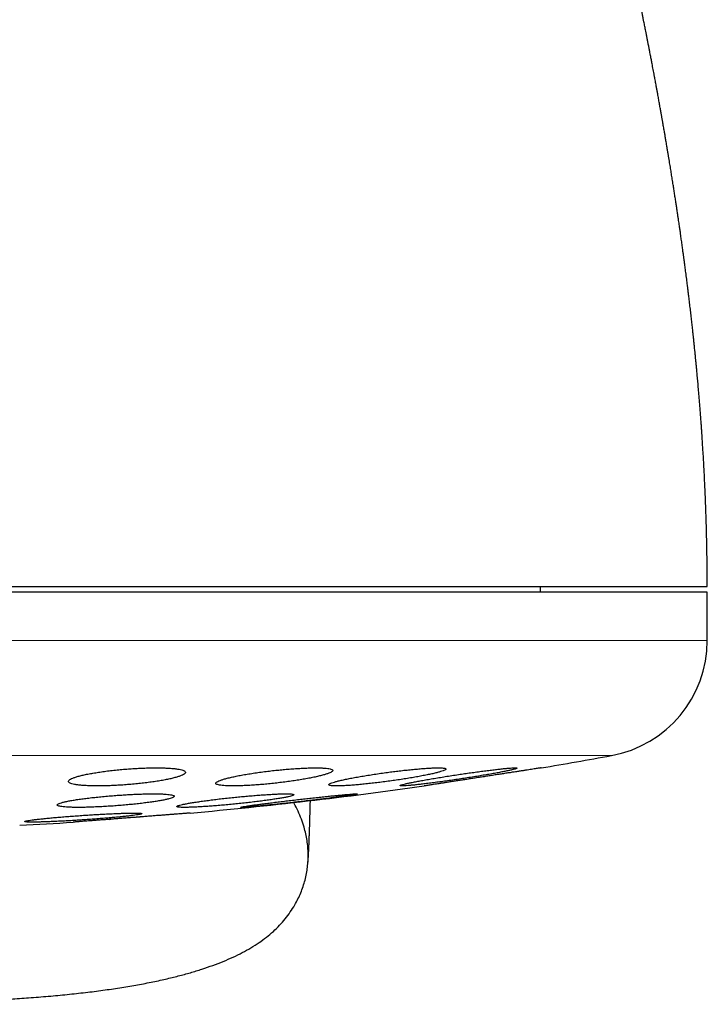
# Model space of a CAD drawing. Header units: millimetres. Extents: x 8 to 727, y 12 to 719.
# Tile 26 of 73: x 410 to 422, y 276 to 292. Entities that reach past the tile are written whole.
import ezdxf

# ---------------------------------------------------------------- set-up
doc = ezdxf.new("R2010")
doc.units = ezdxf.units.MM

msp = doc.modelspace()

# ---------------------------------------------------------------- linework, layer by layer
at = {"color": 7, "linetype": 'Continuous', "lineweight": 30}
for p, q in [((418.914, 282.656), (418.914, 282.756)), ((421.764, 282.656), (389.764, 282.656)), ((421.764, 281.83), (421.764, 282.656)), ((411.54, 278.772), (411.572, 278.774)), ((412.017, 278.809), (412.071, 278.813))]:
    msp.add_line(p, q, dxfattribs=at)
at = {"color": 252, "linetype": 'Continuous', "lineweight": 0}
for p, q in [((389.764, 281.83), (421.764, 281.83)), ((405.764, 279.863), (420.125, 279.863))]:
    msp.add_line(p, q, dxfattribs=at)
at = {"color": 7, "linetype": 'Continuous', "lineweight": 30}
for centre, radius, start, end in [((419.764, 281.83), 2, 280.3987, 0), ((405.764, 358.12), 79.564, 279.52332, 280.39867), ((405.764, 358.12), 79.564, 275.16579, 278.0659), ((405.764, 358.12), 79.564, 273.06198, 273.72116)]:
    msp.add_arc(centre, radius, start, end, dxfattribs=at)
for points, knots in [([(421.764, 282.756), (421.764, 282.833), (421.763, 282.982), (421.761, 283.201), (421.758, 283.409), (421.754, 283.605), (421.749, 283.792), (421.744, 283.967), (421.738, 284.131), (421.732, 284.292), (421.725, 284.447), (421.718, 284.596), (421.712, 284.731), (421.705, 284.853), (421.699, 284.96), (421.693, 285.054), (421.688, 285.132), (421.684, 285.195), (421.681, 285.244), (421.679, 285.284), (421.676, 285.318), (421.675, 285.344), (421.673, 285.365), (421.672, 285.381), (421.671, 285.401), (421.669, 285.429), (421.666, 285.467), (421.663, 285.517), (421.656, 285.605), (421.647, 285.725), (421.636, 285.871), (421.625, 286.007), (421.614, 286.133), (421.604, 286.248), (421.594, 286.352), (421.586, 286.444), (421.578, 286.526), (421.571, 286.595), (421.566, 286.653), (421.561, 286.698), (421.558, 286.73), (421.556, 286.755), (421.553, 286.784), (421.548, 286.829), (421.542, 286.887), (421.535, 286.952), (421.529, 287.016), (421.522, 287.081), (421.514, 287.155), (421.504, 287.242), (421.493, 287.342), (421.483, 287.428), (421.475, 287.498), (421.469, 287.55), (421.462, 287.604), (421.456, 287.657), (421.45, 287.703), (421.446, 287.741), (421.442, 287.771), (421.439, 287.796), (421.437, 287.817), (421.434, 287.835), (421.431, 287.858), (421.427, 287.89), (421.422, 287.933), (421.416, 287.984), (421.409, 288.039), (421.402, 288.093), (421.395, 288.147), (421.388, 288.197), (421.382, 288.242), (421.377, 288.279), (421.373, 288.313), (421.368, 288.351), (421.361, 288.399), (421.354, 288.454), (421.346, 288.509), (421.339, 288.559), (421.333, 288.603), (421.327, 288.648), (421.321, 288.691), (421.316, 288.729), (421.311, 288.759), (421.308, 288.787), (421.304, 288.815), (421.299, 288.846), (421.294, 288.881), (421.288, 288.921), (421.282, 288.967), (421.274, 289.017), (421.266, 289.072), (421.258, 289.124), (421.252, 289.169), (421.246, 289.204), (421.242, 289.237), (421.237, 289.269), (421.229, 289.319), (421.219, 289.385), (421.207, 289.466), (421.194, 289.545), (421.181, 289.629), (421.167, 289.717), (421.152, 289.81), (421.137, 289.904), (421.121, 290.005), (421.106, 290.096), (421.092, 290.175), (421.082, 290.234), (421.073, 290.288), (421.066, 290.334), (421.059, 290.373), (421.053, 290.409), (421.047, 290.441), (421.042, 290.473), (421.037, 290.503), (421.031, 290.537), (421.024, 290.576), (421.017, 290.618), (421.01, 290.659), (421.003, 290.696), (420.998, 290.727), (420.993, 290.755), (420.988, 290.782), (420.983, 290.809), (420.976, 290.85), (420.966, 290.906), (420.953, 290.98), (420.939, 291.057), (420.926, 291.13), (420.914, 291.195), (420.904, 291.252), (420.894, 291.305), (420.885, 291.352), (420.877, 291.396), (420.868, 291.442), (420.859, 291.492), (420.85, 291.542), (420.84, 291.593), (420.831, 291.643), (420.822, 291.687), (420.815, 291.725), (420.809, 291.759), (420.802, 291.796), (420.793, 291.839), (420.784, 291.891), (420.772, 291.949), (420.76, 292.011), (420.748, 292.074), (420.736, 292.135), (420.725, 292.193), (420.715, 292.246), (420.706, 292.291), (420.698, 292.332), (420.69, 292.371), (420.681, 292.415), (420.671, 292.467), (420.659, 292.525), (420.647, 292.585), (420.636, 292.642), (420.621, 292.713), (420.603, 292.801), (420.582, 292.908), (420.562, 293.002), (420.546, 293.082), (420.534, 293.141), (420.523, 293.194), (420.512, 293.245), (420.501, 293.296), (420.489, 293.352), (420.477, 293.412), (420.463, 293.477), (420.449, 293.543), (420.436, 293.606), (420.424, 293.664), (420.413, 293.715), (420.403, 293.76), (420.395, 293.799), (420.387, 293.836), (420.378, 293.877), (420.367, 293.928), (420.354, 293.989), (420.34, 294.055), (420.326, 294.119), (420.313, 294.177), (420.303, 294.224), (420.294, 294.266), (420.285, 294.304), (420.277, 294.341), (420.269, 294.38), (420.259, 294.423), (420.248, 294.472), (420.235, 294.533), (420.22, 294.598), (420.206, 294.665), (420.192, 294.726), (420.18, 294.781), (420.169, 294.83), (420.158, 294.878), (420.147, 294.927), (420.136, 294.979), (420.124, 295.031), (420.111, 295.086), (420.099, 295.141), (420.086, 295.2), (420.073, 295.255), (420.06, 295.314), (420.047, 295.371), (420.033, 295.431), (420.019, 295.491), (420.006, 295.548), (419.993, 295.607), (419.98, 295.662), (419.967, 295.722), (419.954, 295.777), (419.94, 295.837), (419.928, 295.89), (419.915, 295.946), (419.903, 295.997), (419.891, 296.049), (419.879, 296.103), (419.867, 296.153), (419.854, 296.208), (419.843, 296.257), (419.83, 296.31), (419.818, 296.361), (419.806, 296.412), (419.794, 296.465), (419.783, 296.514), (419.772, 296.558), (419.764, 296.592), (419.758, 296.62), (419.751, 296.647), (419.746, 296.672), (419.74, 296.697), (419.733, 296.726), (419.726, 296.757), (419.718, 296.787), (419.712, 296.816), (419.703, 296.853), (419.693, 296.894), (419.682, 296.943), (419.671, 296.988), (419.66, 297.035), (419.649, 297.082), (419.639, 297.123), (419.63, 297.16), (419.623, 297.19), (419.615, 297.222), (419.608, 297.254), (419.6, 297.284), (419.593, 297.315), (419.584, 297.355), (419.571, 297.406), (419.558, 297.464), (419.543, 297.527), (419.528, 297.587), (419.513, 297.651), (419.499, 297.71), (419.483, 297.774), (419.472, 297.824), (419.462, 297.862), (419.456, 297.887), (419.45, 297.914), (419.443, 297.943), (419.436, 297.97), (419.43, 297.996), (419.424, 298.021), (419.418, 298.048), (419.411, 298.076), (419.405, 298.101), (419.399, 298.125), (419.393, 298.151), (419.386, 298.18), (419.379, 298.208), (419.37, 298.246), (419.358, 298.296), (419.343, 298.358), (419.328, 298.421), (419.313, 298.483), (419.298, 298.546), (419.283, 298.608), (419.268, 298.669), (419.254, 298.726), (419.241, 298.779), (419.229, 298.831), (419.217, 298.88), (419.205, 298.931), (419.193, 298.979), (419.182, 299.021), (419.173, 299.06), (419.163, 299.101), (419.152, 299.146), (419.14, 299.196), (419.128, 299.245), (419.117, 299.289), (419.107, 299.329), (419.097, 299.369), (419.087, 299.41), (419.077, 299.451), (419.066, 299.495), (419.054, 299.545), (419.041, 299.599), (419.026, 299.657), (419.012, 299.714), (418.999, 299.767), (418.987, 299.815), (418.976, 299.858), (418.965, 299.901), (418.954, 299.946), (418.942, 299.994), (418.929, 300.045), (418.917, 300.093), (418.906, 300.139), (418.894, 300.184), (418.883, 300.228), (418.872, 300.272), (418.86, 300.319), (418.847, 300.371), (418.833, 300.426), (418.819, 300.482), (418.804, 300.537), (418.791, 300.59), (418.775, 300.653), (418.754, 300.733), (418.731, 300.823), (418.706, 300.92), (418.682, 301.012), (418.657, 301.109), (418.634, 301.198), (418.612, 301.281), (418.592, 301.356), (418.573, 301.431), (418.551, 301.512), (418.528, 301.599), (418.505, 301.686), (418.483, 301.77), (418.461, 301.852), (418.443, 301.92), (418.429, 301.971), (418.42, 302.007), (418.41, 302.042), (418.401, 302.076), (418.392, 302.109), (418.384, 302.14), (418.376, 302.17), (418.368, 302.198), (418.359, 302.231), (418.349, 302.269), (418.337, 302.313), (418.325, 302.359), (418.313, 302.403), (418.302, 302.441), (418.294, 302.472), (418.287, 302.498), (418.28, 302.523), (418.272, 302.552), (418.263, 302.585), (418.252, 302.624), (418.241, 302.667), (418.229, 302.71), (418.217, 302.751), (418.204, 302.799), (418.189, 302.852), (418.174, 302.908), (418.159, 302.962), (418.144, 303.015), (418.129, 303.07), (418.113, 303.127), (418.097, 303.186), (418.082, 303.239), (418.069, 303.286), (418.058, 303.325), (418.047, 303.363), (418.037, 303.398), (418.028, 303.429), (418.021, 303.456), (418.013, 303.481), (418.006, 303.506), (418, 303.53), (417.993, 303.554), (417.984, 303.584), (417.974, 303.621), (417.961, 303.664), (417.948, 303.709), (417.935, 303.755), (417.923, 303.798), (417.912, 303.838), (417.901, 303.875), (417.891, 303.91), (417.88, 303.947), (417.869, 303.986), (417.857, 304.027), (417.846, 304.067), (417.834, 304.105), (417.824, 304.141), (417.814, 304.174), (417.805, 304.205), (417.796, 304.237), (417.786, 304.271), (417.775, 304.308), (417.765, 304.341), (417.757, 304.371), (417.749, 304.396), (417.742, 304.421), (417.734, 304.449), (417.725, 304.479), (417.716, 304.51), (417.707, 304.541), (417.698, 304.57), (417.69, 304.597), (417.683, 304.622), (417.676, 304.644), (417.67, 304.665), (417.663, 304.687), (417.657, 304.708), (417.651, 304.728), (417.645, 304.747), (417.64, 304.765), (417.634, 304.784), (417.627, 304.808), (417.619, 304.834), (417.61, 304.865), (417.6, 304.896), (417.591, 304.928), (417.582, 304.957), (417.575, 304.982), (417.568, 305.002), (417.563, 305.019), (417.558, 305.037), (417.552, 305.057), (417.545, 305.08), (417.535, 305.113), (417.522, 305.154), (417.508, 305.202), (417.494, 305.246), (417.481, 305.287), (417.47, 305.326), (417.458, 305.363), (417.447, 305.398), (417.436, 305.432), (417.427, 305.464), (417.417, 305.493), (417.409, 305.522), (417.4, 305.55), (417.391, 305.577), (417.383, 305.602), (417.377, 305.623), (417.371, 305.643), (417.365, 305.661), (417.359, 305.68), (417.353, 305.699), (417.346, 305.719), (417.34, 305.739), (417.334, 305.759), (417.328, 305.779), (417.321, 305.799), (417.314, 305.821), (417.307, 305.843), (417.301, 305.863), (417.295, 305.881), (417.29, 305.896), (417.286, 305.909), (417.281, 305.923), (417.277, 305.936), (417.273, 305.948), (417.269, 305.96), (417.265, 305.972), (417.262, 305.984), (417.258, 305.995), (417.255, 306.004), (417.253, 306.011), (417.251, 306.017), (417.249, 306.021), (417.248, 306.025), (417.247, 306.028), (417.246, 306.031), (417.245, 306.036), (417.243, 306.04), (417.241, 306.046), (417.239, 306.052), (417.237, 306.059), (417.235, 306.066), (417.232, 306.074), (417.23, 306.081), (417.227, 306.089), (417.224, 306.097), (417.222, 306.105), (417.219, 306.113), (417.217, 306.12), (417.215, 306.126), (417.213, 306.132), (417.211, 306.137), (417.21, 306.14), (417.21, 306.142), (417.21, 306.142)], [0, 0, 0, 0, 0.006267, 0.012233, 0.0179, 0.023271, 0.028348, 0.033131, 0.037622, 0.041822, 0.046268, 0.050338, 0.054032, 0.057352, 0.060298, 0.062872, 0.065074, 0.0667, 0.068041, 0.069097, 0.069991, 0.070812, 0.071242, 0.071648, 0.07213, 0.072895, 0.073951, 0.075297, 0.076933, 0.081192, 0.085182, 0.088903, 0.092357, 0.095543, 0.098344, 0.100897, 0.103141, 0.105051, 0.106628, 0.107872, 0.108782, 0.10922, 0.109935, 0.111194, 0.112928, 0.114721, 0.116501, 0.118268, 0.120023, 0.122643, 0.125392, 0.128293, 0.129713, 0.131166, 0.132653, 0.134157, 0.135506, 0.136476, 0.137307, 0.137998, 0.13855, 0.138978, 0.139528, 0.14044, 0.141638, 0.143109, 0.144611, 0.146164, 0.147644, 0.149051, 0.15033, 0.151347, 0.152119, 0.153152, 0.154468, 0.156059, 0.157784, 0.158974, 0.160195, 0.161448, 0.162708, 0.163764, 0.164569, 0.165266, 0.166025, 0.166891, 0.167864, 0.16897, 0.17022, 0.171618, 0.173163, 0.174809, 0.175943, 0.176895, 0.177741, 0.178634, 0.179579, 0.181858, 0.18414, 0.186341, 0.188463, 0.191106, 0.193675, 0.196242, 0.198975, 0.202116, 0.203855, 0.205548, 0.207103, 0.208386, 0.209395, 0.210314, 0.21141, 0.21212, 0.212954, 0.213917, 0.215007, 0.216226, 0.217426, 0.218441, 0.219343, 0.22007, 0.220802, 0.221555, 0.222335, 0.224235, 0.22633, 0.228515, 0.230766, 0.232407, 0.234049, 0.235598, 0.236879, 0.23798, 0.239283, 0.240814, 0.242147, 0.243591, 0.245082, 0.246346, 0.247357, 0.248289, 0.249255, 0.25049, 0.251949, 0.253626, 0.255407, 0.257236, 0.258925, 0.260661, 0.26213, 0.263417, 0.26454, 0.265572, 0.266809, 0.268278, 0.269969, 0.271765, 0.273385, 0.274886, 0.277843, 0.28088, 0.284069, 0.285951, 0.287687, 0.289142, 0.29051, 0.292095, 0.293576, 0.295321, 0.297257, 0.299216, 0.301019, 0.302714, 0.304188, 0.30548, 0.306602, 0.307562, 0.308639, 0.310213, 0.311974, 0.313899, 0.315995, 0.317573, 0.318931, 0.32012, 0.321201, 0.322242, 0.323359, 0.324589, 0.326029, 0.327699, 0.329864, 0.331801, 0.333568, 0.335172, 0.336629, 0.337911, 0.339415, 0.340973, 0.342485, 0.343981, 0.345865, 0.347323, 0.349225, 0.350759, 0.35255, 0.354327, 0.356103, 0.357893, 0.359428, 0.361339, 0.362835, 0.364772, 0.366256, 0.368189, 0.369578, 0.371254, 0.372832, 0.374285, 0.376052, 0.377401, 0.379171, 0.380573, 0.382179, 0.383816, 0.385202, 0.386982, 0.388321, 0.38914, 0.390098, 0.390939, 0.39161, 0.392316, 0.393193, 0.394291, 0.395158, 0.395953, 0.396979, 0.398546, 0.399764, 0.401391, 0.402755, 0.404088, 0.405731, 0.406575, 0.407431, 0.408532, 0.409596, 0.410418, 0.411313, 0.41247, 0.414081, 0.416108, 0.417869, 0.419992, 0.421715, 0.423846, 0.425564, 0.427707, 0.428526, 0.429209, 0.43004, 0.431044, 0.431958, 0.432684, 0.433421, 0.434346, 0.43526, 0.43606, 0.436747, 0.437547, 0.438539, 0.439462, 0.440222, 0.442181, 0.444218, 0.446188, 0.448255, 0.450157, 0.452327, 0.454202, 0.456094, 0.457839, 0.459326, 0.461154, 0.463011, 0.464734, 0.466282, 0.46764, 0.469033, 0.470797, 0.472702, 0.474625, 0.47629, 0.477645, 0.479202, 0.480828, 0.482225, 0.483928, 0.485843, 0.487956, 0.490206, 0.492511, 0.49458, 0.496419, 0.498091, 0.499688, 0.501436, 0.50341, 0.505468, 0.507437, 0.509246, 0.511026, 0.51281, 0.514566, 0.516407, 0.518587, 0.520873, 0.523208, 0.525522, 0.527767, 0.529794, 0.533498, 0.537808, 0.541344, 0.545874, 0.549805, 0.554019, 0.557734, 0.560842, 0.564194, 0.567878, 0.571981, 0.576171, 0.579983, 0.583918, 0.587818, 0.589666, 0.591398, 0.593034, 0.594808, 0.596343, 0.597961, 0.599414, 0.600658, 0.602274, 0.604216, 0.606464, 0.608843, 0.611334, 0.613187, 0.614741, 0.615997, 0.617228, 0.618741, 0.620483, 0.62243, 0.624938, 0.627228, 0.62936, 0.631605, 0.634971, 0.638036, 0.640921, 0.64383, 0.64699, 0.650181, 0.653589, 0.65721, 0.659455, 0.661795, 0.664144, 0.666245, 0.668113, 0.66971, 0.671217, 0.672715, 0.674204, 0.675686, 0.677245, 0.679774, 0.68253, 0.685423, 0.688442, 0.69133, 0.693946, 0.696261, 0.698629, 0.701092, 0.703743, 0.706577, 0.709384, 0.712077, 0.714641, 0.716991, 0.719129, 0.721361, 0.723863, 0.726627, 0.729472, 0.731352, 0.733236, 0.735143, 0.737269, 0.739668, 0.742206, 0.744582, 0.746996, 0.749199, 0.751192, 0.752973, 0.754573, 0.756498, 0.758302, 0.759986, 0.76155, 0.763019, 0.764669, 0.766573, 0.769063, 0.771744, 0.774613, 0.777591, 0.780329, 0.782783, 0.784511, 0.786066, 0.78772, 0.789654, 0.791867, 0.794361, 0.799432, 0.804339, 0.809045, 0.813488, 0.817668, 0.821833, 0.826123, 0.830139, 0.83398, 0.837584, 0.841077, 0.844788, 0.848733, 0.851898, 0.854859, 0.857613, 0.860191, 0.862911, 0.86586, 0.868852, 0.872018, 0.875224, 0.878453, 0.881705, 0.885803, 0.889805, 0.893605, 0.8972, 0.89988, 0.902488, 0.905245, 0.908173, 0.910724, 0.913393, 0.916181, 0.919078, 0.921777, 0.924137, 0.926157, 0.927504, 0.92864, 0.929565, 0.930335, 0.931329, 0.932619, 0.934204, 0.936074, 0.938236, 0.940693, 0.943445, 0.946494, 0.949839, 0.953483, 0.957427, 0.961673, 0.966222, 0.971077, 0.976238, 0.981709, 0.987491, 0.993587, 1, 1, 1, 1]), ([(406.079, 282.756), (406.239, 282.756), (406.559, 282.756), (407.038, 282.756), (407.516, 282.756), (407.992, 282.756), (408.467, 282.756), (408.93, 282.756), (409.382, 282.756), (409.821, 282.756), (410.257, 282.756), (410.69, 282.756), (411.128, 282.756), (411.569, 282.756), (412.014, 282.756), (412.453, 282.756), (412.886, 282.756), (413.313, 282.756), (413.725, 282.756), (414.123, 282.756), (414.505, 282.756), (414.881, 282.756), (415.249, 282.756), (415.617, 282.756), (415.985, 282.756), (416.35, 282.756), (416.705, 282.756), (417.05, 282.756), (417.385, 282.756), (417.704, 282.756), (418.007, 282.756), (418.293, 282.756), (418.57, 282.756), (418.836, 282.756), (419.097, 282.756), (419.352, 282.756), (419.6, 282.756), (419.835, 282.756), (420.057, 282.756), (420.266, 282.756), (420.459, 282.756), (420.636, 282.756), (420.797, 282.756), (420.946, 282.756), (421.083, 282.756), (421.165, 282.756), (421.206, 282.756)], [0, 0, 0, 0, 0.023363, 0.046689, 0.069999, 0.093313, 0.116654, 0.140027, 0.162034, 0.184017, 0.205994, 0.227982, 0.25, 0.273367, 0.296695, 0.320005, 0.343318, 0.366655, 0.390027, 0.412034, 0.434017, 0.455994, 0.477982, 0.5, 0.523367, 0.546695, 0.570005, 0.593318, 0.616655, 0.640027, 0.662034, 0.684017, 0.705994, 0.727982, 0.75, 0.773367, 0.796695, 0.820005, 0.843318, 0.866655, 0.890024, 0.912028, 0.93401, 0.955988, 0.977978, 1, 1, 1, 1]), ([(421.206, 282.756), (421.245, 282.756), (421.324, 282.756), (421.425, 282.756), (421.514, 282.756), (421.589, 282.756), (421.651, 282.756), (421.7, 282.756), (421.736, 282.756), (421.756, 282.756), (421.765, 282.756), (421.763, 282.756), (421.763, 282.756)], [0, 0, 0, 0, 0.109806, 0.219331, 0.328667, 0.437906, 0.547141, 0.656465, 0.765969, 0.875747, 0.985567, 1, 1, 1, 1]), ([(411.846, 279.632), (411.808, 279.629), (411.733, 279.623), (411.622, 279.612), (411.514, 279.599), (411.41, 279.585), (411.312, 279.57), (411.22, 279.555), (411.136, 279.538), (411.061, 279.521), (410.996, 279.503), (410.941, 279.486), (410.898, 279.468), (410.867, 279.451), (410.849, 279.435), (410.844, 279.419), (410.851, 279.405), (410.872, 279.391), (410.905, 279.379), (410.95, 279.369), (411.006, 279.36), (411.073, 279.353), (411.15, 279.348), (411.235, 279.345), (411.328, 279.343), (411.426, 279.344), (411.53, 279.346), (411.638, 279.351), (411.748, 279.357), (411.859, 279.365), (411.97, 279.375), (412.079, 279.386), (412.186, 279.398), (412.289, 279.412), (412.386, 279.427), (412.477, 279.443), (412.56, 279.459), (412.635, 279.476), (412.699, 279.494), (412.753, 279.511), (412.796, 279.529), (412.826, 279.546), (412.843, 279.562), (412.848, 279.578), (412.839, 279.593), (412.818, 279.606), (412.784, 279.618), (412.738, 279.628), (412.681, 279.637), (412.613, 279.644), (412.536, 279.649), (412.45, 279.652), (412.357, 279.653), (412.258, 279.652), (412.154, 279.65), (412.05, 279.645), (411.947, 279.64), (411.879, 279.635), (411.846, 279.632)], [0, 0, 0, 0, 0.0178783, 0.0358146, 0.0536939, 0.0715649, 0.0894923, 0.1073641, 0.1253856, 0.1434639, 0.1614858, 0.1796519, 0.1978757, 0.2160416, 0.2342264, 0.2524696, 0.2706536, 0.288721, 0.3068469, 0.3249133, 0.3427801, 0.3607048, 0.3785708, 0.3962448, 0.4139757, 0.4316495, 0.4492228, 0.4668522, 0.484426, 0.5020315, 0.5196926, 0.537299, 0.555054, 0.5728648, 0.5906208, 0.6085798, 0.6265953, 0.644555, 0.6626861, 0.6808745, 0.6990056, 0.7172001, 0.7354528, 0.7536466, 0.7717646, 0.7899411, 0.808058, 0.8259925, 0.8439851, 0.8619186, 0.8796462, 0.897431, 0.9151582, 0.9327481, 0.9503944, 0.9679846, 0.9839922, 1, 1, 1, 1]), ([(414.365, 279.608), (414.327, 279.603), (414.252, 279.595), (414.14, 279.58), (414.031, 279.565), (413.927, 279.549), (413.828, 279.532), (413.736, 279.515), (413.652, 279.497), (413.577, 279.48), (413.512, 279.462), (413.458, 279.445), (413.415, 279.429), (413.385, 279.414), (413.368, 279.4), (413.363, 279.387), (413.371, 279.375), (413.393, 279.365), (413.426, 279.357), (413.471, 279.351), (413.528, 279.346), (413.595, 279.344), (413.671, 279.343), (413.756, 279.345), (413.848, 279.348), (413.946, 279.353), (414.05, 279.36), (414.157, 279.368), (414.267, 279.378), (414.378, 279.39), (414.489, 279.403), (414.599, 279.417), (414.707, 279.432), (414.81, 279.449), (414.908, 279.465), (414.999, 279.483), (415.083, 279.5), (415.158, 279.518), (415.222, 279.535), (415.275, 279.552), (415.317, 279.568), (415.346, 279.583), (415.363, 279.598), (415.367, 279.61), (415.357, 279.622), (415.335, 279.632), (415.301, 279.64), (415.255, 279.646), (415.198, 279.65), (415.13, 279.653), (415.053, 279.653), (414.968, 279.652), (414.876, 279.648), (414.777, 279.643), (414.673, 279.636), (414.569, 279.628), (414.466, 279.618), (414.399, 279.611), (414.365, 279.608)], [0, 0, 0, 0, 0.0180303, 0.0361189, 0.0541502, 0.0721745, 0.0902557, 0.1082805, 0.1264246, 0.1446263, 0.1627703, 0.1809632, 0.1992144, 0.2174066, 0.2355087, 0.2536693, 0.2717704, 0.2896827, 0.307653, 0.3255644, 0.3432742, 0.3610411, 0.3787506, 0.3963348, 0.4139752, 0.4315598, 0.4491472, 0.4667903, 0.4843785, 0.5020944, 0.5198659, 0.5375827, 0.5554978, 0.5734692, 0.5913851, 0.6094864, 0.627645, 0.6457464, 0.663939, 0.6821897, 0.7003817, 0.7185271, 0.736731, 0.7548754, 0.7728543, 0.7908914, 0.8088694, 0.8266382, 0.8444644, 0.8622327, 0.8798425, 0.8975088, 0.9151188, 0.9326889, 0.9503148, 0.9678857, 0.9839428, 1, 1, 1, 1]), ([(416.298, 279.575), (416.26, 279.57), (416.184, 279.56), (416.072, 279.543), (415.963, 279.526), (415.858, 279.509), (415.759, 279.491), (415.667, 279.474), (415.583, 279.457), (415.507, 279.44), (415.442, 279.424), (415.389, 279.409), (415.347, 279.395), (415.317, 279.383), (415.3, 279.372), (415.296, 279.362), (415.305, 279.355), (415.326, 279.349), (415.359, 279.345), (415.404, 279.343), (415.461, 279.343), (415.527, 279.345), (415.603, 279.349), (415.687, 279.355), (415.779, 279.362), (415.877, 279.371), (415.981, 279.382), (416.088, 279.394), (416.198, 279.408), (416.31, 279.422), (416.422, 279.438), (416.533, 279.454), (416.641, 279.471), (416.745, 279.489), (416.843, 279.506), (416.935, 279.524), (417.018, 279.541), (417.093, 279.557), (417.157, 279.573), (417.21, 279.588), (417.251, 279.602), (417.28, 279.614), (417.296, 279.625), (417.3, 279.635), (417.29, 279.642), (417.268, 279.648), (417.234, 279.651), (417.188, 279.653), (417.131, 279.653), (417.064, 279.651), (416.988, 279.647), (416.903, 279.641), (416.811, 279.633), (416.712, 279.624), (416.608, 279.613), (416.504, 279.602), (416.4, 279.589), (416.332, 279.58), (416.298, 279.575)], [0, 0, 0, 0, 0.018143, 0.036343, 0.054487, 0.072626, 0.090823, 0.108963, 0.127157, 0.14541, 0.163603, 0.181736, 0.199928, 0.21806, 0.236019, 0.254036, 0.271993, 0.289744, 0.307552, 0.325303, 0.342904, 0.360563, 0.378165, 0.39574, 0.41337, 0.430946, 0.448625, 0.466359, 0.484039, 0.501908, 0.519833, 0.537703, 0.555769, 0.573892, 0.591958, 0.610141, 0.628383, 0.646566, 0.664734, 0.68296, 0.701127, 0.71915, 0.737231, 0.755253, 0.773067, 0.790939, 0.808752, 0.826388, 0.844081, 0.861718, 0.879285, 0.896908, 0.914475, 0.932108, 0.949797, 0.967432, 0.983716, 1, 1, 1, 1]), ([(417.513, 279.538), (417.475, 279.532), (417.399, 279.521), (417.287, 279.503), (417.178, 279.486), (417.073, 279.468), (416.973, 279.451), (416.881, 279.435), (416.797, 279.419), (416.722, 279.404), (416.657, 279.391), (416.604, 279.379), (416.562, 279.369), (416.532, 279.36), (416.515, 279.353), (416.511, 279.348), (416.52, 279.344), (416.541, 279.343), (416.573, 279.344), (416.618, 279.346), (416.673, 279.351), (416.739, 279.357), (416.814, 279.365), (416.898, 279.375), (416.99, 279.386), (417.088, 279.398), (417.192, 279.412), (417.299, 279.427), (417.41, 279.443), (417.523, 279.459), (417.635, 279.477), (417.747, 279.494), (417.855, 279.512), (417.96, 279.529), (418.059, 279.546), (418.151, 279.562), (418.235, 279.578), (418.309, 279.593), (418.373, 279.606), (418.426, 279.618), (418.467, 279.628), (418.495, 279.637), (418.511, 279.644), (418.515, 279.649), (418.505, 279.652), (418.484, 279.653), (418.45, 279.652), (418.405, 279.65), (418.349, 279.645), (418.283, 279.639), (418.207, 279.631), (418.122, 279.621), (418.03, 279.61), (417.932, 279.597), (417.828, 279.583), (417.722, 279.569), (417.617, 279.554), (417.548, 279.543), (417.513, 279.538)], [0, 0, 0, 0, 0.018185, 0.036427, 0.054612, 0.072797, 0.091041, 0.109226, 0.127385, 0.145602, 0.163761, 0.181766, 0.199829, 0.217833, 0.23563, 0.253484, 0.27128, 0.288906, 0.30659, 0.324216, 0.341785, 0.35941, 0.37698, 0.394625, 0.412325, 0.429971, 0.447793, 0.46567, 0.483493, 0.501517, 0.519599, 0.537624, 0.555791, 0.574016, 0.592183, 0.610368, 0.62861, 0.646793, 0.664858, 0.682981, 0.701045, 0.718908, 0.736828, 0.75469, 0.77236, 0.790087, 0.807756, 0.825327, 0.842954, 0.860526, 0.878132, 0.895795, 0.913402, 0.931162, 0.948978, 0.966739, 0.983369, 1, 1, 1, 1]), ([(418.928, 279.653), (418.927, 279.653), (418.926, 279.653), (418.915, 279.651), (418.898, 279.648), (418.874, 279.645), (418.843, 279.64), (418.806, 279.634), (418.763, 279.627), (418.714, 279.62), (418.66, 279.611), (418.601, 279.602), (418.536, 279.592), (418.468, 279.582), (418.395, 279.57), (418.32, 279.559), (418.241, 279.547), (418.159, 279.534), (418.076, 279.521), (417.992, 279.508), (417.907, 279.495), (417.822, 279.482), (417.738, 279.469), (417.655, 279.456), (417.573, 279.443), (417.494, 279.431), (417.419, 279.419), (417.348, 279.408), (417.28, 279.398), (417.217, 279.388), (417.16, 279.379), (417.108, 279.371), (417.062, 279.364), (417.022, 279.358), (416.99, 279.353), (416.964, 279.349), (416.944, 279.346), (416.93, 279.344), (416.929, 279.344), (416.928, 279.344)], [0, 0, 0, 0, 0.026074, 0.052148, 0.078983, 0.105819, 0.131892, 0.157965, 0.184788, 0.211611, 0.237824, 0.264038, 0.290997, 0.317956, 0.344464, 0.370971, 0.398233, 0.425495, 0.45228, 0.479065, 0.506619, 0.534173, 0.561097, 0.58802, 0.615728, 0.643437, 0.670295, 0.697154, 0.724806, 0.752458, 0.779076, 0.805693, 0.833101, 0.86051, 0.88682, 0.91313, 0.940218, 0.967306, 1, 1, 1, 1]), ([(418.924, 279.652), (418.924, 279.652), (418.928, 279.653), (418.928, 279.653), (418.928, 279.653)], [0, 0, 0, 0, 0.0002404, 1, 1, 1, 1]), ([(411.654, 279.181), (411.617, 279.178), (411.541, 279.172), (411.43, 279.162), (411.322, 279.151), (411.218, 279.14), (411.119, 279.128), (411.027, 279.115), (410.943, 279.102), (410.868, 279.089), (410.803, 279.076), (410.749, 279.063), (410.706, 279.05), (410.675, 279.038), (410.657, 279.027), (410.652, 279.017), (410.66, 279.007), (410.68, 278.999), (410.713, 278.992), (410.757, 278.986), (410.813, 278.981), (410.879, 278.978), (410.955, 278.976), (411.04, 278.976), (411.132, 278.977), (411.231, 278.98), (411.335, 278.984), (411.443, 278.99), (411.553, 278.996), (411.665, 279.004), (411.777, 279.013), (411.887, 279.023), (411.994, 279.034), (412.098, 279.045), (412.196, 279.058), (412.287, 279.07), (412.37, 279.083), (412.445, 279.096), (412.509, 279.109), (412.563, 279.122), (412.605, 279.135), (412.634, 279.147), (412.652, 279.158), (412.656, 279.168), (412.648, 279.178), (412.627, 279.186), (412.593, 279.193), (412.548, 279.199), (412.491, 279.204), (412.424, 279.207), (412.348, 279.208), (412.263, 279.208), (412.17, 279.207), (412.071, 279.204), (411.967, 279.2), (411.861, 279.195), (411.757, 279.188), (411.688, 279.184), (411.654, 279.181)], [0, 0, 0, 0, 0.017937, 0.035932, 0.05387, 0.071803, 0.089793, 0.107727, 0.125735, 0.143801, 0.16181, 0.179866, 0.19798, 0.216035, 0.234061, 0.252144, 0.270169, 0.288099, 0.306087, 0.324016, 0.341829, 0.359699, 0.377511, 0.395236, 0.413018, 0.430744, 0.448449, 0.466211, 0.483916, 0.501677, 0.519494, 0.537256, 0.555123, 0.573047, 0.590915, 0.608895, 0.626932, 0.644912, 0.662961, 0.681067, 0.699116, 0.71716, 0.735261, 0.753304, 0.77127, 0.789293, 0.807257, 0.825106, 0.843012, 0.860861, 0.878607, 0.89641, 0.914156, 0.931858, 0.949617, 0.96732, 0.98366, 1, 1, 1, 1]), ([(413.7, 279.15), (413.662, 279.146), (413.587, 279.139), (413.475, 279.126), (413.366, 279.114), (413.262, 279.1), (413.163, 279.087), (413.071, 279.074), (412.987, 279.061), (412.912, 279.049), (412.847, 279.037), (412.793, 279.026), (412.751, 279.016), (412.72, 279.006), (412.703, 278.998), (412.698, 278.991), (412.706, 278.985), (412.726, 278.981), (412.759, 278.978), (412.803, 278.976), (412.859, 278.976), (412.925, 278.978), (413.001, 278.98), (413.085, 278.985), (413.177, 278.99), (413.275, 278.997), (413.379, 279.005), (413.487, 279.014), (413.598, 279.024), (413.71, 279.035), (413.822, 279.047), (413.933, 279.059), (414.041, 279.072), (414.145, 279.085), (414.243, 279.098), (414.334, 279.111), (414.418, 279.124), (414.492, 279.136), (414.556, 279.148), (414.61, 279.159), (414.652, 279.17), (414.681, 279.179), (414.698, 279.187), (414.702, 279.194), (414.693, 279.2), (414.672, 279.204), (414.639, 279.207), (414.593, 279.208), (414.537, 279.208), (414.47, 279.207), (414.394, 279.204), (414.309, 279.2), (414.217, 279.194), (414.118, 279.187), (414.014, 279.179), (413.908, 279.17), (413.803, 279.16), (413.734, 279.154), (413.7, 279.15)], [0, 0, 0, 0, 0.018027, 0.036113, 0.05414, 0.072166, 0.090249, 0.108275, 0.126331, 0.144445, 0.162501, 0.180524, 0.198605, 0.216627, 0.234552, 0.252536, 0.270461, 0.288269, 0.306135, 0.323943, 0.341666, 0.359446, 0.377169, 0.394875, 0.412638, 0.430344, 0.448109, 0.465929, 0.483694, 0.501566, 0.519494, 0.537366, 0.55535, 0.573391, 0.591374, 0.609425, 0.627532, 0.645582, 0.663624, 0.681724, 0.699765, 0.717727, 0.735746, 0.753706, 0.771551, 0.789452, 0.807296, 0.825039, 0.842839, 0.860583, 0.878285, 0.896044, 0.913746, 0.931485, 0.94928, 0.967019, 0.983509, 1, 1, 1, 1]), ([(414.788, 279.112), (414.751, 279.108), (414.675, 279.099), (414.564, 279.086), (414.455, 279.073), (414.35, 279.06), (414.251, 279.048), (414.159, 279.036), (414.075, 279.025), (414, 279.015), (413.935, 279.005), (413.881, 278.997), (413.839, 278.99), (413.809, 278.985), (413.791, 278.98), (413.786, 278.978), (413.794, 278.976), (413.814, 278.976), (413.846, 278.978), (413.89, 278.981), (413.945, 278.985), (414.011, 278.991), (414.086, 278.998), (414.17, 279.006), (414.262, 279.015), (414.36, 279.025), (414.464, 279.036), (414.573, 279.048), (414.684, 279.06), (414.796, 279.073), (414.909, 279.086), (415.02, 279.099), (415.129, 279.112), (415.233, 279.125), (415.332, 279.137), (415.423, 279.149), (415.507, 279.16), (415.581, 279.17), (415.645, 279.18), (415.698, 279.188), (415.74, 279.195), (415.769, 279.2), (415.786, 279.204), (415.79, 279.207), (415.782, 279.208), (415.761, 279.208), (415.728, 279.207), (415.683, 279.204), (415.627, 279.199), (415.561, 279.193), (415.485, 279.186), (415.401, 279.178), (415.309, 279.169), (415.21, 279.159), (415.105, 279.148), (414.999, 279.136), (414.893, 279.124), (414.823, 279.116), (414.788, 279.112)], [0, 0, 0, 0, 0.0180484, 0.0361543, 0.0542027, 0.0722523, 0.0903595, 0.1084087, 0.1264294, 0.144508, 0.1625281, 0.1804503, 0.1984302, 0.2163519, 0.2341571, 0.2520196, 0.2698245, 0.287546, 0.3053242, 0.3230458, 0.3407526, 0.3585157, 0.376223, 0.3939898, 0.4118128, 0.4295802, 0.4474556, 0.4653876, 0.4832635, 0.5012499, 0.5192933, 0.5372798, 0.555331, 0.5734397, 0.5914907, 0.6095312, 0.6276294, 0.6456694, 0.6636274, 0.6816433, 0.6996007, 0.7174415, 0.7353396, 0.75318, 0.770921, 0.7887188, 0.8064599, 0.8241622, 0.8419209, 0.8596235, 0.8773643, 0.8951612, 0.9129025, 0.9307417, 0.9486373, 0.966477, 0.9832385, 1, 1, 1, 1]), ([(407.254, 275.609), (407.273, 275.609), (407.429, 275.611), (407.717, 275.616), (408.115, 275.624), (408.494, 275.634), (408.854, 275.647), (409.197, 275.661), (409.53, 275.678), (409.852, 275.697), (410.175, 275.72), (410.499, 275.746), (410.823, 275.776), (411.134, 275.81), (411.433, 275.848), (411.719, 275.89), (411.993, 275.935), (412.255, 275.985), (412.498, 276.037), (412.722, 276.092), (412.929, 276.148), (413.126, 276.209), (413.313, 276.273), (413.491, 276.341), (413.659, 276.414), (413.817, 276.491), (413.965, 276.573), (414.103, 276.661), (414.231, 276.754), (414.349, 276.854), (414.456, 276.959), (414.553, 277.07), (414.64, 277.186), (414.712, 277.299), (414.771, 277.41), (414.818, 277.515), (414.858, 277.623), (414.891, 277.732), (414.916, 277.844), (414.933, 277.956), (414.943, 278.069), (414.945, 278.184), (414.939, 278.298), (414.926, 278.413), (414.904, 278.527), (414.873, 278.649), (414.829, 278.778), (414.771, 278.912), (414.725, 279.007), (414.695, 279.054), (414.691, 279.06)], [0, 0, 0, 0, 0.005957, 0.048025, 0.088879, 0.128527, 0.164814, 0.200044, 0.234226, 0.267369, 0.299482, 0.334118, 0.367497, 0.399637, 0.430553, 0.460265, 0.488795, 0.516165, 0.542401, 0.565294, 0.587298, 0.608442, 0.628755, 0.648272, 0.66703, 0.685071, 0.702447, 0.71922, 0.735467, 0.751274, 0.766705, 0.781805, 0.79662, 0.811193, 0.823183, 0.835061, 0.846849, 0.858573, 0.870256, 0.881923, 0.893599, 0.905307, 0.917072, 0.92892, 0.940876, 0.952966, 0.967686, 0.982683, 0.998004, 1, 1, 1, 1]), ([(414.937, 278.006), (414.937, 278.007), (414.938, 278.01), (414.938, 278.015), (414.939, 278.021), (414.939, 278.028), (414.94, 278.036), (414.941, 278.043), (414.941, 278.051), (414.942, 278.059), (414.943, 278.067), (414.943, 278.074), (414.944, 278.08), (414.944, 278.087), (414.945, 278.094), (414.945, 278.102), (414.946, 278.112), (414.947, 278.123), (414.947, 278.136), (414.948, 278.149), (414.949, 278.164), (414.95, 278.18), (414.951, 278.198), (414.952, 278.219), (414.953, 278.239), (414.954, 278.26), (414.955, 278.281), (414.956, 278.299), (414.957, 278.313), (414.957, 278.324), (414.958, 278.335), (414.958, 278.346), (414.959, 278.357), (414.959, 278.369), (414.96, 278.383), (414.961, 278.4), (414.961, 278.421), (414.962, 278.444), (414.963, 278.47), (414.964, 278.495), (414.965, 278.517), (414.966, 278.535), (414.966, 278.552), (414.967, 278.566), (414.967, 278.58), (414.968, 278.593), (414.968, 278.605), (414.969, 278.618), (414.969, 278.637), (414.97, 278.662), (414.971, 278.691), (414.972, 278.726), (414.973, 278.766), (414.974, 278.811), (414.976, 278.86), (414.977, 278.914), (414.978, 278.964), (414.979, 279.006), (414.98, 279.038), (414.981, 279.064), (414.981, 279.082), (414.981, 279.091), (414.981, 279.093)], [0, 0, 0, 0, 0.035284, 0.068805, 0.100381, 0.129857, 0.157105, 0.182021, 0.204521, 0.223856, 0.240834, 0.255418, 0.267579, 0.277295, 0.289228, 0.302563, 0.317308, 0.334679, 0.353683, 0.373414, 0.392358, 0.410482, 0.435919, 0.45966, 0.482424, 0.504295, 0.525326, 0.545937, 0.55571, 0.565404, 0.575019, 0.584553, 0.594008, 0.603846, 0.615087, 0.629109, 0.64486, 0.662328, 0.681503, 0.702368, 0.714779, 0.726679, 0.73728, 0.746588, 0.754607, 0.763167, 0.769551, 0.775442, 0.787517, 0.801576, 0.8176, 0.836549, 0.857116, 0.878964, 0.90207, 0.926411, 0.951963, 0.96652, 0.979037, 0.989525, 0.998, 1, 1, 1, 1]), ([(411.102, 278.841), (411.064, 278.838), (410.989, 278.833), (410.878, 278.825), (410.769, 278.816), (410.665, 278.807), (410.566, 278.799), (410.474, 278.79), (410.391, 278.781), (410.316, 278.773), (410.251, 278.765), (410.197, 278.758), (410.154, 278.751), (410.123, 278.744), (410.105, 278.739), (410.1, 278.734), (410.107, 278.73), (410.127, 278.727), (410.159, 278.725), (410.203, 278.724), (410.258, 278.724), (410.324, 278.725), (410.399, 278.727), (410.484, 278.73), (410.576, 278.733), (410.675, 278.738), (410.779, 278.743), (410.887, 278.749), (410.998, 278.756), (411.11, 278.763), (411.222, 278.771), (411.333, 278.78), (411.441, 278.788), (411.545, 278.797), (411.643, 278.806), (411.735, 278.814), (411.818, 278.823), (411.892, 278.831), (411.957, 278.839), (412.01, 278.847), (412.052, 278.853), (412.082, 278.86), (412.099, 278.865), (412.104, 278.87), (412.096, 278.874), (412.075, 278.877), (412.042, 278.879), (411.997, 278.88), (411.942, 278.88), (411.875, 278.879), (411.799, 278.877), (411.714, 278.874), (411.621, 278.87), (411.522, 278.865), (411.418, 278.86), (411.312, 278.854), (411.206, 278.848), (411.137, 278.843), (411.102, 278.841)], [0, 0, 0, 0, 0.017946, 0.035949, 0.053895, 0.07184, 0.089842, 0.107787, 0.125745, 0.143761, 0.16172, 0.179664, 0.197665, 0.215609, 0.233509, 0.251467, 0.269367, 0.287215, 0.30512, 0.322968, 0.340777, 0.358642, 0.376451, 0.394252, 0.412109, 0.42991, 0.447737, 0.46562, 0.483447, 0.501322, 0.519254, 0.53713, 0.555056, 0.573038, 0.590964, 0.60892, 0.626933, 0.644889, 0.662842, 0.680851, 0.698803, 0.71672, 0.734694, 0.75261, 0.770474, 0.788395, 0.806258, 0.824076, 0.841952, 0.85977, 0.877569, 0.895425, 0.913224, 0.931039, 0.948911, 0.966727, 0.983363, 1, 1, 1, 1]), ([(412.928, 278.88), (412.927, 278.88), (412.926, 278.879), (412.915, 278.879), (412.897, 278.877), (412.873, 278.875), (412.842, 278.873), (412.805, 278.87), (412.761, 278.867), (412.711, 278.863), (412.656, 278.858), (412.596, 278.854), (412.531, 278.849), (412.461, 278.843), (412.388, 278.838), (412.312, 278.832), (412.233, 278.826), (412.151, 278.819), (412.068, 278.813), (411.984, 278.806), (411.9, 278.8), (411.815, 278.793), (411.732, 278.787), (411.65, 278.78), (411.569, 278.774), (411.491, 278.768), (411.417, 278.762), (411.346, 278.757), (411.279, 278.751), (411.217, 278.747), (411.16, 278.742), (411.109, 278.738), (411.063, 278.735), (411.023, 278.732), (410.99, 278.729), (410.964, 278.727), (410.945, 278.725), (410.93, 278.724), (410.929, 278.724), (410.928, 278.724)], [0, 0, 0, 0, 0.0263634, 0.0527268, 0.0798569, 0.1069871, 0.1333501, 0.1597133, 0.1868403, 0.2139673, 0.240367, 0.2667667, 0.293929, 0.3210914, 0.3475665, 0.3740417, 0.401282, 0.4285223, 0.4550677, 0.4816131, 0.5089276, 0.5362421, 0.5628216, 0.5894011, 0.6167536, 0.6441062, 0.6706685, 0.6972307, 0.7245682, 0.7519056, 0.778407, 0.8049083, 0.8321841, 0.8594598, 0.8858833, 0.9123069, 0.9395017, 0.9666964, 1, 1, 1, 1])]:
    msp.add_open_spline(points, degree=3, knots=knots, dxfattribs=at)

doc.saveas('drawing.dxf')
